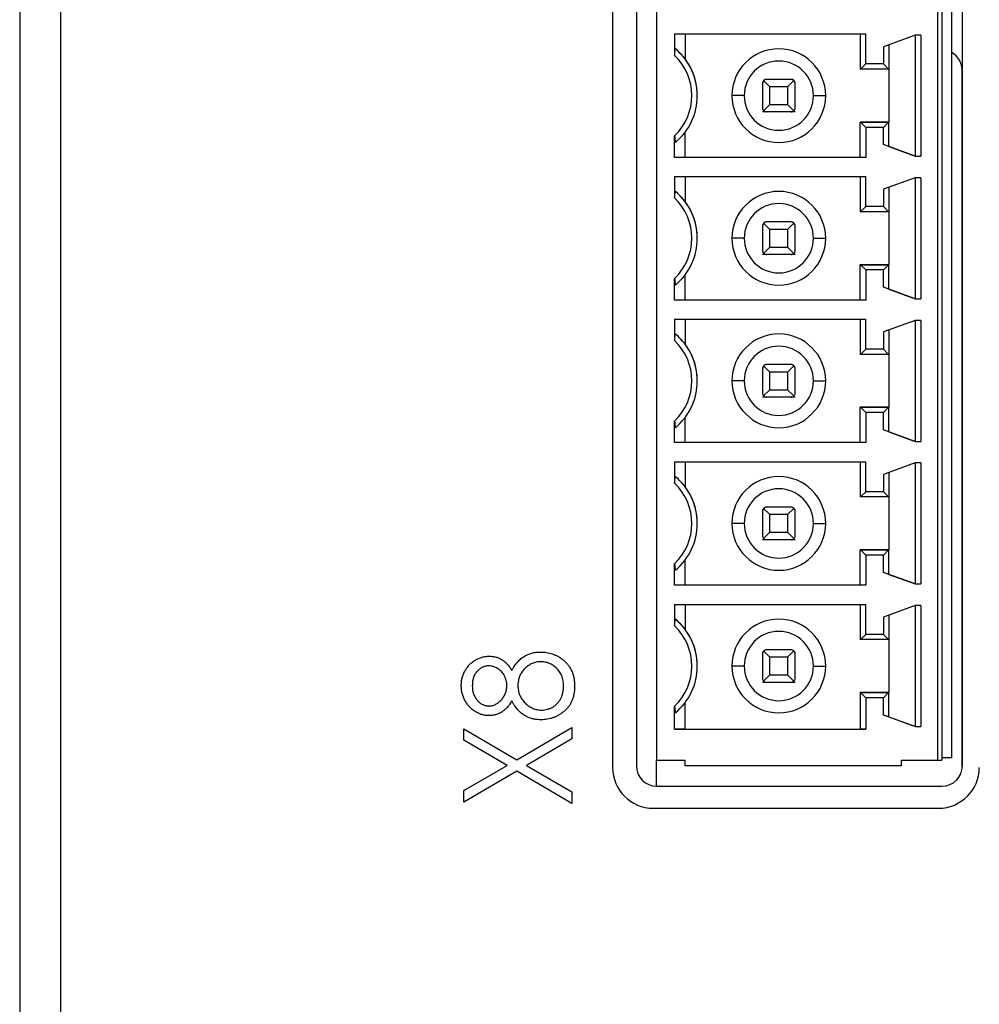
# Model space of a CAD drawing. Header units: millimetres. Extents: x 0 to 420, y 0 to 297.
# Tile 7 of 57: x 77 to 88, y 58 to 70. Entities that reach past the tile are written whole.
import ezdxf

# ---------------------------------------------------------------- set-up
doc = ezdxf.new("R2010")
doc.units = ezdxf.units.MM

msp = doc.modelspace()

# ---------------------------------------------------------------- linework, layer by layer
at = {"color": 7, "linetype": 'Continuous', "lineweight": 25}
for p, q in [((77.03, 88.832), (77.03, 29.632)), ((83.805, 77.057), (83.805, 60.557)), ((84.097, 77.027), (84.097, 60.577)), ((88.097, 60.577), (88.097, 77.027)), ((84.345, 76.957), (84.345, 60.646)), ((87.795, 60.646), (87.795, 76.957)), ((87.845, 76.956), (87.845, 60.647)), ((87.97, 60.674), (87.97, 76.929)), ((76.53, 73.732), (76.53, 29.032)), ((84.566, 69.559), (86.912, 69.559)), ((84.566, 69.559), (84.566, 69.296)), ((84.695, 69.559), (84.695, 69.252)), ((86.845, 69.559), (86.845, 69.127)), ((86.912, 69.191), (86.912, 69.559)), ((87.52, 69.544), (87.128, 69.403)), ((87.587, 69.544), (87.52, 69.544)), ((87.52, 69.544), (87.52, 68.059)), ((87.587, 69.544), (87.587, 68.059)), ((87.128, 69.403), (87.128, 69.191)), ((87.195, 69.427), (87.195, 69.127)), ((86.848, 69.127), (86.845, 69.127)), ((86.912, 69.191), (86.848, 69.127)), ((87.192, 69.127), (86.848, 69.127)), ((87.128, 69.191), (86.912, 69.191)), ((87.128, 69.191), (87.192, 69.127)), ((87.192, 69.127), (87.195, 69.127)), ((87.195, 69.127), (87.195, 68.477)), ((85.995, 69.002), (85.695, 69.002)), ((88.095, 60.546), (88.095, 69.114)), ((85.645, 68.952), (85.645, 68.652)), ((85.659, 68.987), (85.732, 68.914)), ((85.732, 68.914), (85.732, 68.689)), ((85.732, 68.914), (85.957, 68.914)), ((85.957, 68.914), (86.03, 68.987)), ((85.957, 68.689), (85.957, 68.914)), ((86.045, 68.652), (86.045, 68.952)), ((85.42, 68.802), (85.27, 68.802)), ((86.27, 68.802), (86.42, 68.802)), ((85.659, 68.616), (85.732, 68.689)), ((85.957, 68.689), (85.732, 68.689)), ((85.957, 68.689), (86.03, 68.616)), ((85.695, 68.602), (85.645, 68.602)), ((85.995, 68.602), (85.695, 68.602)), ((86.045, 68.602), (85.995, 68.602)), ((86.848, 68.477), (86.845, 68.477)), ((86.845, 68.044), (86.845, 68.477)), ((86.845, 68.477), (87.195, 68.477)), ((87.192, 68.477), (86.848, 68.477)), ((86.848, 68.477), (86.912, 68.413)), ((86.912, 68.413), (86.912, 68.044)), ((87.128, 68.413), (86.912, 68.413)), ((87.128, 68.413), (87.192, 68.477)), ((87.128, 68.201), (87.128, 68.413)), ((87.192, 68.477), (87.195, 68.477)), ((87.195, 68.177), (87.195, 68.477)), ((84.566, 68.044), (84.566, 68.308)), ((84.695, 68.044), (84.695, 68.352)), ((87.52, 68.059), (87.128, 68.201)), ((87.195, 68.177), (87.128, 68.201)), ((87.195, 68.177), (87.52, 68.059)), ((86.912, 68.044), (84.566, 68.044)), ((84.695, 68.044), (84.566, 68.044)), ((86.845, 68.044), (84.695, 68.044)), ((86.912, 68.044), (86.845, 68.044)), ((86.845, 68.044), (86.845, 68.044)), ((87.52, 68.059), (87.587, 68.059)), ((84.566, 67.809), (86.912, 67.809)), ((84.566, 67.809), (84.566, 67.546)), ((84.695, 67.809), (84.695, 67.502)), ((86.845, 67.809), (86.845, 67.377)), ((86.912, 67.441), (86.912, 67.809)), ((87.52, 67.794), (87.128, 67.653)), ((87.587, 67.794), (87.52, 67.794)), ((87.52, 67.794), (87.52, 66.309)), ((87.587, 67.794), (87.587, 66.309)), ((87.195, 67.677), (87.195, 67.377)), ((87.128, 67.653), (87.128, 67.441)), ((86.912, 67.441), (86.848, 67.377)), ((87.128, 67.441), (86.912, 67.441)), ((87.128, 67.441), (87.192, 67.377)), ((86.848, 67.377), (86.845, 67.377)), ((87.192, 67.377), (86.848, 67.377)), ((87.192, 67.377), (87.195, 67.377)), ((87.195, 67.377), (87.195, 66.727)), ((85.645, 67.202), (85.645, 66.902)), ((85.659, 67.237), (85.732, 67.164)), ((85.995, 67.252), (85.695, 67.252)), ((85.957, 67.164), (86.03, 67.237)), ((86.045, 66.902), (86.045, 67.202)), ((85.732, 67.164), (85.732, 66.939)), ((85.732, 67.164), (85.957, 67.164)), ((85.957, 66.939), (85.957, 67.164)), ((85.42, 67.052), (85.27, 67.052)), ((86.27, 67.052), (86.42, 67.052)), ((85.695, 66.852), (85.645, 66.852)), ((85.659, 66.866), (85.732, 66.939)), ((85.995, 66.852), (85.695, 66.852)), ((85.957, 66.939), (85.732, 66.939)), ((85.957, 66.939), (86.03, 66.866)), ((86.045, 66.852), (85.995, 66.852)), ((86.848, 66.727), (86.845, 66.727)), ((86.845, 66.294), (86.845, 66.727)), ((86.845, 66.727), (87.195, 66.727)), ((87.192, 66.727), (86.848, 66.727)), ((86.848, 66.727), (86.912, 66.663)), ((87.128, 66.663), (87.192, 66.727)), ((87.192, 66.727), (87.195, 66.727)), ((87.195, 66.427), (87.195, 66.727)), ((84.695, 66.294), (84.695, 66.602)), ((86.912, 66.663), (86.912, 66.294)), ((87.128, 66.663), (86.912, 66.663)), ((87.128, 66.451), (87.128, 66.663)), ((84.566, 66.294), (84.566, 66.558)), ((87.52, 66.309), (87.128, 66.451)), ((87.195, 66.427), (87.128, 66.451)), ((87.195, 66.427), (87.52, 66.309)), ((86.912, 66.294), (84.566, 66.294)), ((84.695, 66.294), (84.566, 66.294)), ((86.845, 66.294), (84.695, 66.294)), ((86.912, 66.294), (86.845, 66.294)), ((86.845, 66.294), (86.845, 66.294)), ((87.52, 66.309), (87.587, 66.309)), ((84.566, 66.059), (86.912, 66.059)), ((84.566, 66.059), (84.566, 65.796)), ((84.695, 66.059), (84.695, 65.752)), ((86.845, 66.059), (86.845, 65.627)), ((86.912, 65.691), (86.912, 66.059)), ((87.52, 66.044), (87.128, 65.903)), ((87.587, 66.044), (87.52, 66.044)), ((87.52, 66.044), (87.52, 64.559)), ((87.587, 66.044), (87.587, 64.559)), ((87.128, 65.903), (87.128, 65.691)), ((87.195, 65.927), (87.195, 65.627)), ((86.848, 65.627), (86.845, 65.627)), ((86.912, 65.691), (86.848, 65.627)), ((87.192, 65.627), (86.848, 65.627)), ((87.128, 65.691), (86.912, 65.691)), ((87.128, 65.691), (87.192, 65.627)), ((87.192, 65.627), (87.195, 65.627)), ((87.195, 65.627), (87.195, 64.977)), ((85.995, 65.502), (85.695, 65.502)), ((85.645, 65.452), (85.645, 65.152)), ((85.659, 65.487), (85.732, 65.414)), ((85.732, 65.414), (85.957, 65.414)), ((85.732, 65.414), (85.732, 65.189)), ((85.957, 65.414), (86.03, 65.487)), ((85.957, 65.189), (85.957, 65.414)), ((86.045, 65.152), (86.045, 65.452)), ((85.42, 65.302), (85.27, 65.302)), ((86.27, 65.302), (86.42, 65.302)), ((85.659, 65.116), (85.732, 65.189)), ((85.957, 65.189), (85.732, 65.189)), ((85.957, 65.189), (86.03, 65.116)), ((85.695, 65.102), (85.645, 65.102)), ((85.995, 65.102), (85.695, 65.102)), ((86.045, 65.102), (85.995, 65.102)), ((86.848, 64.977), (86.845, 64.977)), ((86.845, 64.544), (86.845, 64.977)), ((86.845, 64.977), (87.195, 64.977)), ((86.848, 64.977), (86.912, 64.913)), ((87.192, 64.977), (86.848, 64.977)), ((86.912, 64.913), (86.912, 64.544)), ((87.128, 64.913), (86.912, 64.913)), ((87.128, 64.913), (87.192, 64.977)), ((87.128, 64.701), (87.128, 64.913)), ((87.192, 64.977), (87.195, 64.977)), ((87.195, 64.677), (87.195, 64.977)), ((84.566, 64.544), (84.566, 64.808)), ((84.695, 64.544), (84.695, 64.852)), ((87.52, 64.559), (87.128, 64.701)), ((87.195, 64.677), (87.128, 64.701)), ((87.195, 64.677), (87.52, 64.559)), ((86.912, 64.544), (84.566, 64.544)), ((84.695, 64.544), (84.566, 64.544)), ((86.845, 64.544), (84.695, 64.544)), ((86.912, 64.544), (86.845, 64.544)), ((87.52, 64.559), (87.587, 64.559)), ((84.566, 64.309), (86.912, 64.309)), ((84.566, 64.309), (84.566, 64.046)), ((84.695, 64.309), (84.695, 64.002)), ((86.845, 64.309), (86.845, 63.877)), ((86.912, 63.941), (86.912, 64.309)), ((87.52, 64.294), (87.128, 64.153)), ((87.587, 64.294), (87.52, 64.294)), ((87.52, 64.294), (87.52, 62.809)), ((87.587, 64.294), (87.587, 62.809)), ((87.195, 64.177), (87.195, 63.877)), ((87.128, 64.153), (87.128, 63.941)), ((86.912, 63.941), (86.848, 63.877)), ((87.128, 63.941), (86.912, 63.941)), ((87.128, 63.941), (87.192, 63.877)), ((86.848, 63.877), (86.845, 63.877)), ((87.192, 63.877), (86.848, 63.877)), ((87.192, 63.877), (87.195, 63.877)), ((87.195, 63.877), (87.195, 63.227)), ((85.645, 63.702), (85.645, 63.402)), ((85.659, 63.737), (85.732, 63.664)), ((85.995, 63.752), (85.695, 63.752)), ((85.957, 63.664), (86.03, 63.737)), ((86.045, 63.402), (86.045, 63.702)), ((85.732, 63.664), (85.957, 63.664)), ((85.732, 63.664), (85.732, 63.439)), ((85.957, 63.439), (85.957, 63.664)), ((85.42, 63.552), (85.27, 63.552)), ((85.659, 63.366), (85.732, 63.439)), ((85.957, 63.439), (85.732, 63.439)), ((85.957, 63.439), (86.03, 63.366)), ((86.27, 63.552), (86.42, 63.552)), ((85.695, 63.352), (85.645, 63.352)), ((85.995, 63.352), (85.695, 63.352)), ((86.045, 63.352), (85.995, 63.352)), ((86.848, 63.227), (86.845, 63.227)), ((86.845, 62.794), (86.845, 63.227)), ((86.845, 63.227), (87.195, 63.227)), ((86.848, 63.227), (86.912, 63.163)), ((87.192, 63.227), (86.848, 63.227)), ((87.128, 63.163), (87.192, 63.227)), ((87.192, 63.227), (87.195, 63.227)), ((87.195, 62.927), (87.195, 63.227)), ((84.695, 62.794), (84.695, 63.102)), ((86.912, 63.163), (86.912, 62.794)), ((87.128, 63.163), (86.912, 63.163)), ((87.128, 62.951), (87.128, 63.163)), ((84.566, 62.794), (84.566, 63.058)), ((87.52, 62.809), (87.128, 62.951)), ((87.195, 62.927), (87.128, 62.951)), ((87.195, 62.927), (87.52, 62.809)), ((86.912, 62.794), (84.566, 62.794)), ((84.695, 62.794), (84.566, 62.794)), ((86.845, 62.794), (84.695, 62.794)), ((86.912, 62.794), (86.845, 62.794)), ((87.52, 62.809), (87.587, 62.809)), ((84.566, 62.559), (86.912, 62.559)), ((84.566, 62.559), (84.566, 62.296)), ((84.695, 62.559), (84.695, 62.252)), ((86.845, 62.559), (86.845, 62.127)), ((86.912, 62.191), (86.912, 62.559)), ((87.52, 62.544), (87.128, 62.403)), ((87.587, 62.544), (87.52, 62.544)), ((87.52, 62.544), (87.52, 61.059)), ((87.587, 62.544), (87.587, 61.059)), ((87.128, 62.403), (87.128, 62.191)), ((87.195, 62.427), (87.195, 62.127)), ((86.848, 62.127), (86.845, 62.127)), ((86.912, 62.191), (86.848, 62.127)), ((87.192, 62.127), (86.848, 62.127)), ((87.128, 62.191), (86.912, 62.191)), ((87.128, 62.191), (87.192, 62.127)), ((87.192, 62.127), (87.195, 62.127)), ((87.195, 62.127), (87.195, 61.477)), ((85.995, 62.002), (85.695, 62.002)), ((85.645, 61.952), (85.645, 61.652)), ((85.659, 61.987), (85.732, 61.914)), ((85.732, 61.914), (85.957, 61.914)), ((85.732, 61.914), (85.732, 61.689)), ((85.957, 61.914), (86.03, 61.987)), ((85.957, 61.689), (85.957, 61.914)), ((86.045, 61.652), (86.045, 61.952)), ((85.42, 61.802), (85.27, 61.802)), ((86.27, 61.802), (86.42, 61.802)), ((85.659, 61.616), (85.732, 61.689)), ((85.957, 61.689), (85.732, 61.689)), ((85.957, 61.689), (86.03, 61.616)), ((85.695, 61.602), (85.645, 61.602)), ((85.995, 61.602), (85.695, 61.602)), ((86.045, 61.602), (85.995, 61.602)), ((86.848, 61.477), (86.845, 61.477)), ((86.845, 61.477), (86.845, 61.027)), ((86.845, 61.477), (87.195, 61.477)), ((86.848, 61.477), (86.912, 61.413)), ((87.192, 61.477), (86.848, 61.477)), ((86.912, 61.413), (86.912, 61.027)), ((87.128, 61.413), (86.912, 61.413)), ((87.128, 61.413), (87.192, 61.477)), ((87.128, 61.201), (87.128, 61.413)), ((87.192, 61.477), (87.195, 61.477)), ((87.195, 61.177), (87.195, 61.477)), ((84.566, 61.027), (84.566, 61.308)), ((84.695, 61.027), (84.695, 61.352)), ((87.52, 61.059), (87.128, 61.201)), ((87.195, 61.177), (87.128, 61.201)), ((87.195, 61.177), (87.52, 61.059)), ((81.982, 61.032), (82.629, 60.653)), ((81.982, 60.892), (81.982, 61.032)), ((82.629, 60.653), (83.305, 61.049)), ((83.305, 61.049), (83.305, 60.909)), ((84.566, 61.027), (86.912, 61.027)), ((84.695, 61.027), (84.566, 61.027)), ((84.695, 61.027), (86.845, 61.027)), ((86.912, 61.027), (86.845, 61.027)), ((87.52, 61.059), (87.587, 61.059)), ((83.305, 60.909), (82.749, 60.583)), ((82.51, 60.583), (81.982, 60.892)), ((87.97, 60.674), (87.845, 60.674)), ((81.982, 60.274), (82.51, 60.583)), ((82.749, 60.583), (83.305, 60.257)), ((84.345, 60.327), (84.345, 60.646)), ((84.345, 60.646), (84.695, 60.646)), ((84.695, 60.577), (84.695, 60.646)), ((87.345, 60.577), (84.695, 60.577)), ((87.345, 60.646), (87.795, 60.646)), ((87.345, 60.646), (87.345, 60.577)), ((82.629, 60.513), (81.982, 60.133)), ((83.305, 60.116), (82.629, 60.513)), ((84.347, 60.327), (87.847, 60.327)), ((81.982, 60.133), (81.982, 60.274)), ((83.305, 60.257), (83.305, 60.116)), ((84.305, 60.057), (87.805, 60.057))]:
    msp.add_line(p, q, dxfattribs=at)
for centre, radius, start, end in [((84.095, 68.802), 0.75, 36.8701, 50.1046), ((84.095, 68.802), 0.75, 309.8955, 50.1045), ((85.845, 68.802), 0.575, 360, 180), ((84.095, 68.802), 0.683, 313.6587, 46.3413), ((84.095, 68.802), 0.75, 360, 36.8699), ((87.845, 69.114), 0.25, 360, 59.9999), ((85.845, 68.802), 0.425, 0, 180), ((85.695, 68.952), 0.05, 90, 180), ((85.695, 68.952), 0.05, 90, 135), ((85.995, 68.952), 0.05, 45, 90), ((85.995, 68.952), 0.05, 0, 90), ((85.695, 68.952), 0.05, 135, 180), ((85.995, 68.952), 0.05, 0, 45), ((85.845, 68.802), 0.575, 180, 360), ((85.845, 68.802), 0.425, 180, 0), ((85.695, 68.652), 0.05, 180, 225), ((85.995, 68.652), 0.05, 315, 0), ((85.695, 68.652), 0.05, 225, 270), ((85.995, 68.652), 0.05, 270, 315), ((84.095, 67.052), 0.683, 313.6587, 46.3413), ((84.095, 67.052), 0.75, 36.8701, 50.1046), ((84.095, 67.052), 0.75, 309.8955, 50.1045), ((85.845, 67.052), 0.575, 360, 180), ((84.095, 67.052), 0.75, 360, 36.8699), ((85.845, 67.052), 0.425, 360, 180), ((85.695, 67.202), 0.05, 90, 180), ((85.695, 67.202), 0.05, 135, 180), ((85.695, 67.202), 0.05, 90, 135), ((85.995, 67.202), 0.05, 45, 90), ((85.995, 67.202), 0.05, 0, 90), ((85.995, 67.202), 0.05, 0, 45), ((85.845, 67.052), 0.575, 180, 360), ((85.845, 67.052), 0.425, 180, 360), ((85.695, 66.902), 0.05, 180, 225), ((85.695, 66.902), 0.05, 225, 270), ((85.995, 66.902), 0.05, 270, 315), ((85.995, 66.902), 0.05, 315, 0), ((84.095, 65.302), 0.75, 36.8701, 50.1046), ((84.095, 65.302), 0.75, 309.8955, 50.1045), ((85.845, 65.302), 0.575, 360, 180), ((84.095, 65.302), 0.683, 313.6587, 46.3413), ((84.095, 65.302), 0.75, 360, 36.8699), ((85.845, 65.302), 0.425, 360, 180), ((85.695, 65.452), 0.05, 90, 180), ((85.695, 65.452), 0.05, 90, 135), ((85.995, 65.452), 0.05, 45, 90), ((85.995, 65.452), 0.05, 0, 90), ((85.695, 65.452), 0.05, 135, 180), ((85.995, 65.452), 0.05, 0, 45), ((85.845, 65.302), 0.575, 180, 360), ((85.845, 65.302), 0.425, 180, 360), ((85.695, 65.152), 0.05, 180, 225), ((85.995, 65.152), 0.05, 315, 0), ((85.695, 65.152), 0.05, 225, 270), ((85.995, 65.152), 0.05, 270, 315), ((84.095, 63.552), 0.683, 313.6587, 46.3413), ((84.095, 63.552), 0.75, 36.8701, 50.1046), ((84.095, 63.552), 0.75, 309.8955, 50.1045), ((85.845, 63.552), 0.575, 360, 180), ((84.095, 63.552), 0.75, 360, 36.8699), ((85.845, 63.552), 0.425, 360, 180), ((85.695, 63.702), 0.05, 90, 180), ((85.695, 63.702), 0.05, 135, 180), ((85.695, 63.702), 0.05, 90, 135), ((85.995, 63.702), 0.05, 45, 90), ((85.995, 63.702), 0.05, 0, 90), ((85.995, 63.702), 0.05, 0, 45), ((85.845, 63.552), 0.575, 180, 360), ((85.845, 63.552), 0.425, 180, 360), ((85.695, 63.402), 0.05, 180, 225), ((85.695, 63.402), 0.05, 225, 270), ((85.995, 63.402), 0.05, 270, 315), ((85.995, 63.402), 0.05, 315, 0), ((84.095, 61.802), 0.75, 36.8701, 50.1046), ((84.095, 61.802), 0.75, 309.8955, 50.1045), ((85.845, 61.802), 0.575, 360, 180), ((84.095, 61.802), 0.683, 313.6587, 46.3413), ((84.095, 61.802), 0.75, 360, 36.8699), ((85.845, 61.802), 0.425, 360, 180), ((85.695, 61.952), 0.05, 90, 180), ((85.695, 61.952), 0.05, 90, 135), ((85.995, 61.952), 0.05, 45, 90), ((85.995, 61.952), 0.05, 0, 90), ((85.695, 61.952), 0.05, 135, 180), ((85.995, 61.952), 0.05, 0, 45), ((85.845, 61.802), 0.575, 180, 360), ((85.845, 61.802), 0.425, 180, 360), ((85.695, 61.652), 0.05, 180, 225), ((85.995, 61.652), 0.05, 315, 0), ((85.695, 61.652), 0.05, 225, 270), ((85.995, 61.652), 0.05, 270, 315), ((84.305, 60.557), 0.5, 180, 270), ((84.347, 60.577), 0.25, 180, 270), ((87.805, 60.557), 0.5, 270, 0), ((87.847, 60.577), 0.25, 270, 0)]:
    msp.add_arc(centre, radius, start, end, dxfattribs=at)
msp.add_ellipse((87.795, 60.647), major_axis=(0.05, 0), ratio=0.017455, start_param=4.712389, end_param=6.283185, dxfattribs=at)
for points in [[(84.566, 69.296), (84.569, 69.324), (84.573, 69.351), (84.576, 69.377)], [(84.566, 68.308), (84.569, 68.28), (84.573, 68.253), (84.576, 68.226)], [(84.566, 67.546), (84.569, 67.574), (84.573, 67.601), (84.576, 67.627)], [(84.566, 66.558), (84.569, 66.53), (84.573, 66.503), (84.576, 66.476)], [(84.566, 65.796), (84.569, 65.824), (84.573, 65.851), (84.576, 65.877)], [(84.566, 64.808), (84.569, 64.78), (84.573, 64.753), (84.576, 64.726)], [(84.566, 64.046), (84.569, 64.074), (84.573, 64.101), (84.576, 64.127)], [(84.566, 63.058), (84.569, 63.03), (84.573, 63.003), (84.576, 62.976)], [(84.566, 62.296), (84.569, 62.324), (84.573, 62.351), (84.576, 62.377)], [(84.566, 61.308), (84.569, 61.28), (84.573, 61.253), (84.576, 61.226)]]:
    msp.add_open_spline(points, degree=3, dxfattribs=at)
for points, knots in [([(81.948, 61.564), (81.949, 61.58), (81.95, 61.612), (81.959, 61.658), (81.974, 61.703), (81.994, 61.745), (82.02, 61.785), (82.05, 61.82), (82.084, 61.851), (82.122, 61.876), (82.163, 61.897), (82.205, 61.912), (82.248, 61.921), (82.277, 61.922), (82.292, 61.923)], [0, 0, 0, 0, 0.087232, 0.172427, 0.257616, 0.343034, 0.4283, 0.511889, 0.594344, 0.678136, 0.76075, 0.84139, 0.92045, 1, 1, 1, 1]), ([(82.292, 61.923), (82.306, 61.922), (82.334, 61.921), (82.375, 61.913), (82.414, 61.899), (82.45, 61.879), (82.483, 61.855), (82.514, 61.824), (82.543, 61.788), (82.56, 61.761), (82.568, 61.747)], [0, 0, 0, 0, 0.1246928, 0.2446228, 0.3622423, 0.4801474, 0.6004583, 0.7254064, 0.8587054, 1, 1, 1, 1]), ([(82.568, 61.747), (82.574, 61.757), (82.585, 61.777), (82.602, 61.805), (82.621, 61.83), (82.64, 61.853), (82.66, 61.874), (82.68, 61.893), (82.701, 61.909), (82.729, 61.927), (82.767, 61.946), (82.815, 61.962), (82.867, 61.972), (82.902, 61.973), (82.92, 61.974)], [0, 0, 0, 0, 0.078045, 0.152615, 0.223262, 0.290956, 0.355325, 0.417626, 0.476908, 0.534534, 0.647521, 0.761304, 0.878255, 1, 1, 1, 1]), ([(82.92, 61.974), (82.933, 61.973), (82.958, 61.973), (82.995, 61.968), (83.031, 61.961), (83.066, 61.951), (83.1, 61.938), (83.133, 61.922), (83.164, 61.903), (83.184, 61.889), (83.194, 61.881)], [0, 0, 0, 0, 0.129553, 0.256356, 0.381025, 0.503667, 0.6269, 0.749143, 0.873737, 1, 1, 1, 1]), ([(83.194, 61.881), (83.205, 61.871), (83.228, 61.852), (83.258, 61.819), (83.283, 61.783), (83.304, 61.743), (83.32, 61.701), (83.331, 61.655), (83.338, 61.607), (83.339, 61.574), (83.339, 61.557)], [0, 0, 0, 0, 0.1226415, 0.2426615, 0.3614109, 0.4812437, 0.6033117, 0.7292655, 0.8612207, 1, 1, 1, 1]), ([(82.287, 61.804), (82.281, 61.804), (82.268, 61.803), (82.25, 61.8), (82.232, 61.796), (82.214, 61.789), (82.197, 61.78), (82.18, 61.769), (82.164, 61.756), (82.148, 61.741), (82.133, 61.725), (82.119, 61.706), (82.108, 61.686), (82.099, 61.663), (82.093, 61.639), (82.087, 61.614), (82.085, 61.586), (82.084, 61.567), (82.084, 61.558)], [0, 0, 0, 0, 0.052892, 0.104861, 0.156461, 0.209915, 0.264475, 0.320383, 0.378702, 0.440292, 0.502986, 0.565931, 0.631168, 0.69788, 0.767558, 0.840346, 0.91813, 1, 1, 1, 1]), ([(82.508, 61.562), (82.508, 61.573), (82.507, 61.594), (82.501, 61.625), (82.491, 61.654), (82.478, 61.683), (82.462, 61.71), (82.442, 61.734), (82.419, 61.755), (82.394, 61.772), (82.368, 61.786), (82.341, 61.797), (82.314, 61.803), (82.296, 61.804), (82.287, 61.804)], [0, 0, 0, 0, 0.087185, 0.173538, 0.259581, 0.347289, 0.434973, 0.520191, 0.604029, 0.688633, 0.772056, 0.850297, 0.925899, 1, 1, 1, 1]), ([(82.922, 61.855), (82.913, 61.855), (82.895, 61.854), (82.869, 61.85), (82.844, 61.843), (82.819, 61.834), (82.795, 61.822), (82.772, 61.807), (82.749, 61.79), (82.728, 61.77), (82.708, 61.749), (82.691, 61.726), (82.676, 61.702), (82.664, 61.676), (82.655, 61.65), (82.649, 61.622), (82.644, 61.594), (82.644, 61.574), (82.644, 61.564)], [0, 0, 0, 0, 0.0607153, 0.1196582, 0.1786371, 0.2377148, 0.2975386, 0.3590521, 0.4221988, 0.4878296, 0.5538978, 0.6184644, 0.6811729, 0.7436698, 0.8060987, 0.8691137, 0.9339398, 1, 1, 1, 1]), ([(83.203, 61.558), (83.203, 61.569), (83.203, 61.59), (83.199, 61.622), (83.192, 61.652), (83.183, 61.68), (83.171, 61.706), (83.156, 61.731), (83.139, 61.754), (83.119, 61.775), (83.098, 61.793), (83.076, 61.81), (83.052, 61.824), (83.028, 61.835), (83.003, 61.844), (82.977, 61.85), (82.95, 61.854), (82.932, 61.855), (82.922, 61.855)], [0, 0, 0, 0, 0.0724598, 0.1419319, 0.2084005, 0.2730577, 0.3358084, 0.3978926, 0.459985, 0.5230796, 0.5854684, 0.6464073, 0.7056121, 0.7639089, 0.8216128, 0.8800533, 0.9391135, 1, 1, 1, 1]), ([(82.288, 61.193), (82.274, 61.194), (82.245, 61.195), (82.203, 61.205), (82.162, 61.22), (82.121, 61.242), (82.083, 61.268), (82.049, 61.3), (82.019, 61.336), (81.994, 61.377), (81.973, 61.421), (81.959, 61.467), (81.95, 61.515), (81.949, 61.547), (81.948, 61.564)], [0, 0, 0, 0, 0.075898, 0.152361, 0.231582, 0.313764, 0.397876, 0.481065, 0.564927, 0.651306, 0.738407, 0.824672, 0.911311, 1, 1, 1, 1]), ([(82.084, 61.558), (82.084, 61.549), (82.085, 61.532), (82.087, 61.507), (82.092, 61.483), (82.099, 61.461), (82.108, 61.439), (82.118, 61.419), (82.13, 61.4), (82.145, 61.382), (82.16, 61.366), (82.176, 61.351), (82.193, 61.339), (82.211, 61.329), (82.23, 61.322), (82.249, 61.316), (82.269, 61.313), (82.283, 61.312), (82.29, 61.312)], [0, 0, 0, 0, 0.072996, 0.142608, 0.210916, 0.276855, 0.341261, 0.405498, 0.469489, 0.534113, 0.597809, 0.65795, 0.716176, 0.773138, 0.829528, 0.885346, 0.941873, 1, 1, 1, 1]), ([(82.29, 61.312), (82.297, 61.312), (82.31, 61.313), (82.33, 61.317), (82.35, 61.322), (82.369, 61.331), (82.388, 61.342), (82.406, 61.354), (82.424, 61.37), (82.441, 61.387), (82.456, 61.406), (82.47, 61.426), (82.482, 61.447), (82.491, 61.468), (82.499, 61.491), (82.504, 61.514), (82.507, 61.538), (82.508, 61.554), (82.508, 61.562)], [0, 0, 0, 0, 0.056616, 0.111922, 0.167884, 0.224708, 0.283151, 0.34408, 0.407772, 0.474921, 0.54286, 0.609016, 0.67358, 0.738498, 0.801995, 0.866705, 0.932523, 1, 1, 1, 1]), ([(82.644, 61.564), (82.644, 61.554), (82.644, 61.533), (82.649, 61.503), (82.655, 61.474), (82.665, 61.446), (82.678, 61.419), (82.693, 61.394), (82.711, 61.371), (82.731, 61.348), (82.753, 61.328), (82.776, 61.31), (82.8, 61.295), (82.825, 61.283), (82.851, 61.273), (82.878, 61.267), (82.906, 61.262), (82.925, 61.262), (82.935, 61.261)], [0, 0, 0, 0, 0.067596, 0.132929, 0.196397, 0.259393, 0.321589, 0.384465, 0.447689, 0.51278, 0.577452, 0.639772, 0.700413, 0.760058, 0.819311, 0.878362, 0.938641, 1, 1, 1, 1]), ([(83.339, 61.557), (83.339, 61.54), (83.338, 61.508), (83.332, 61.461), (83.322, 61.418), (83.308, 61.377), (83.29, 61.34), (83.268, 61.306), (83.242, 61.275), (83.212, 61.247), (83.18, 61.223), (83.147, 61.201), (83.113, 61.183), (83.078, 61.168), (83.042, 61.157), (83.006, 61.149), (82.968, 61.143), (82.943, 61.143), (82.931, 61.143)], [0, 0, 0, 0, 0.0756851, 0.1473884, 0.2154303, 0.2807393, 0.3440124, 0.4060311, 0.4678161, 0.5305252, 0.5928893, 0.6532222, 0.7121457, 0.7700635, 0.827275, 0.8843782, 0.9418146, 1, 1, 1, 1]), ([(82.935, 61.261), (82.947, 61.262), (82.97, 61.263), (83.005, 61.27), (83.039, 61.282), (83.071, 61.298), (83.101, 61.318), (83.127, 61.343), (83.151, 61.371), (83.17, 61.403), (83.185, 61.437), (83.195, 61.475), (83.202, 61.516), (83.203, 61.543), (83.203, 61.558)], [0, 0, 0, 0, 0.079492, 0.157381, 0.236934, 0.317668, 0.399093, 0.479085, 0.559795, 0.642118, 0.726678, 0.813997, 0.904588, 1, 1, 1, 1]), ([(82.568, 61.374), (82.56, 61.36), (82.543, 61.332), (82.514, 61.295), (82.481, 61.263), (82.446, 61.238), (82.409, 61.218), (82.37, 61.204), (82.329, 61.195), (82.302, 61.194), (82.288, 61.193)], [0, 0, 0, 0, 0.141592, 0.2760629, 0.4033018, 0.5272993, 0.6476768, 0.7650936, 0.8817781, 1, 1, 1, 1]), ([(82.931, 61.143), (82.912, 61.143), (82.876, 61.144), (82.824, 61.154), (82.775, 61.17), (82.735, 61.189), (82.706, 61.208), (82.684, 61.224), (82.663, 61.243), (82.643, 61.265), (82.623, 61.288), (82.604, 61.315), (82.585, 61.343), (82.574, 61.364), (82.568, 61.374)], [0, 0, 0, 0, 0.1207561, 0.236813, 0.35026, 0.4633102, 0.5211542, 0.5805603, 0.6428101, 0.7074758, 0.7757044, 0.8465259, 0.9214795, 1, 1, 1, 1])]:
    msp.add_open_spline(points, degree=3, knots=knots, dxfattribs=at)

doc.saveas('drawing.dxf')
